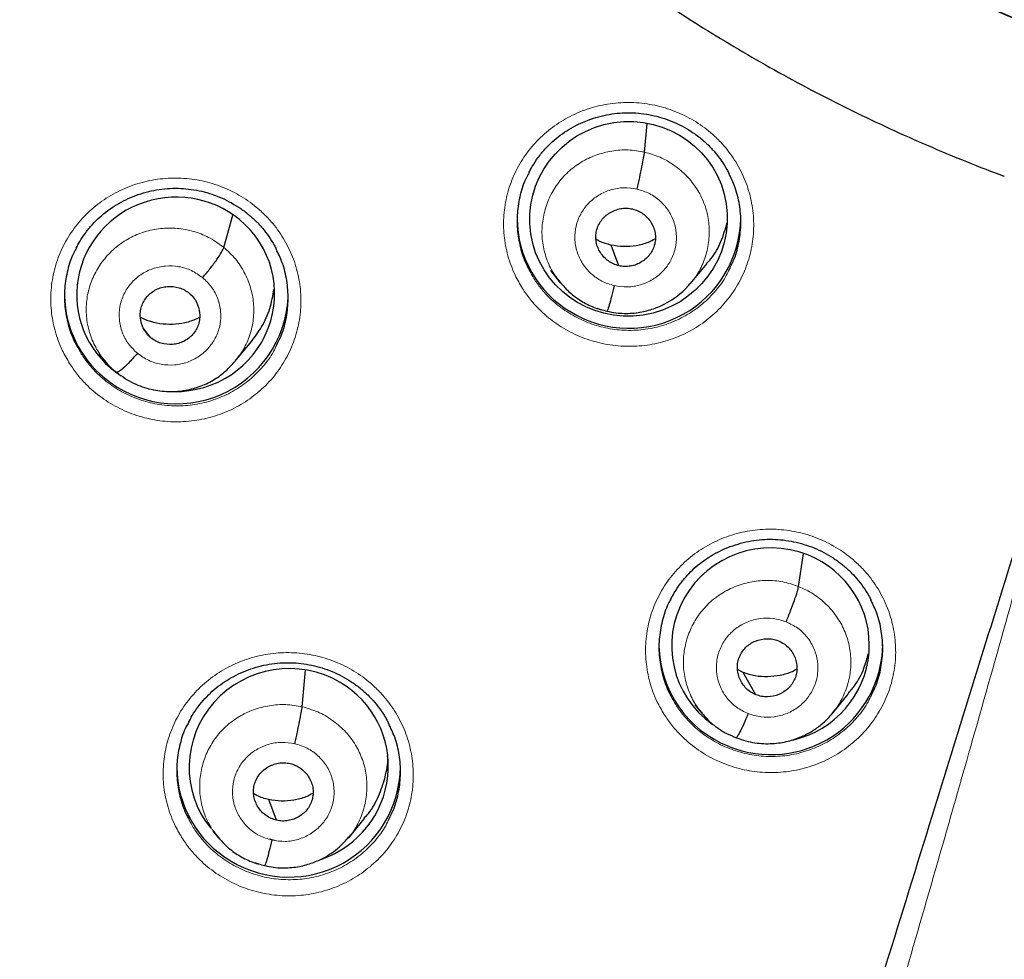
# Model space of a CAD drawing. Header units: millimetres. Extents: x 8 to 2427, y 12 to 2587.
# Tile 105 of 153: x 1071 to 1086, y 1808 to 1822. Entities that reach past the tile are written whole.
import ezdxf

# ---------------------------------------------------------------- set-up
doc = ezdxf.new("R2010")
doc.units = ezdxf.units.MM

msp = doc.modelspace()

# ---------------------------------------------------------------- linework, layer by layer
at = {"color": 7, "linetype": 'Continuous', "lineweight": 30}
for p, q in [((1080.707, 1820.027), (1080.746, 1820.46)), ((1074.316, 1818.579), (1074.452, 1819.069)), ((1081.408, 1818.032), (1081.655, 1818.329)), ((1079.277, 1818.228), (1079.428, 1818.043)), ((1079.421, 1818.053), (1079.438, 1818.036)), ((1079.44, 1818.038), (1079.433, 1818.047)), ((1081.404, 1818.035), (1081.382, 1818.01)), ((1073.205, 1817.209), (1073.095, 1817.347)), ((1074.488, 1816.852), (1074.735, 1817.151)), ((1072.421, 1816.958), (1072.507, 1816.854)), ((1083.048, 1813.43), (1083.124, 1813.928)), ((1075.505, 1811.604), (1075.555, 1812.157)), ((1082.206, 1812.126), (1082.121, 1812.169)), ((1082.401, 1811.786), (1082.206, 1812.126)), ((1083.557, 1811.496), (1083.803, 1811.793)), ((1081.474, 1811.634), (1081.58, 1811.505)), ((1075.116, 1809.879), (1074.999, 1810.194)), ((1076.207, 1809.61), (1076.454, 1809.908)), ((1074.15, 1809.715), (1074.226, 1809.622)), ((1074.219, 1809.631), (1074.235, 1809.614)), ((1074.238, 1809.617), (1074.231, 1809.625)), ((1075.086, 1809.574), (1075.01, 1809.591)), ((1076.203, 1809.613), (1076.18, 1809.588))]:
    msp.add_line(p, q, dxfattribs=at)
at = {"color": 252, "linetype": 'Continuous', "lineweight": 0}
for p, q in [((1079.462, 1818.01), (1079.44, 1818.038)), ((1080.134, 1817.609), (1079.986, 1817.658)), ((1074.26, 1809.588), (1074.238, 1809.617)), ((1074.932, 1809.187), (1074.784, 1809.236))]:
    msp.add_line(p, q, dxfattribs=at)
at = {"color": 7, "linetype": 'Continuous', "lineweight": 30, "flags": 128}
msp.add_lwpolyline([(1080.318, 1818.302), (1080.253, 1818.478), (1080.201, 1818.616)], dxfattribs=at)
at = {"color": 7, "linetype": 'Continuous', "lineweight": 30}
for centre, radius, start, end in [((1095.246, 1843.375), 23.103, 180.848, 359.152), ((1080.434, 1819.031), 1.663, 180.1987, 239.7164), ((1080.472, 1819.051), 1.699, 238.9438, 359.1498), ((1073.55, 1817.882), 1.657, 181.3647, 230.6911), ((1073.591, 1817.908), 1.703, 230.1593, 357.0326), ((1082.596, 1812.558), 1.669, 181.0141, 248.7165), ((1082.631, 1812.572), 1.696, 247.7747, 359.2437), ((1075.263, 1810.696), 1.663, 180.1987, 239.7164), ((1075.301, 1810.715), 1.699, 238.9438, 359.1498)]:
    msp.add_arc(centre, radius, start, end, dxfattribs=at)
at = {"color": 252, "linetype": 'Continuous', "lineweight": 0}
msp.add_arc((1095.246, 1843.412), 23.128, 185.0273, 354.9311, dxfattribs=at)
at = {"color": 7, "linetype": 'Continuous', "lineweight": 30}
msp.add_ellipse((1080.464, 1819.015), major_axis=(1.486, 0.226), ratio=0.983473, dxfattribs=at)
for centre, major_axis, ratio, start_param, end_param in [((1073.584, 1817.868), (1.487, 0.228), 0.981752, 0.720525, 3.977575), ((1073.584, 1817.868), (1.487, 0.228), 0.981752, 4.540779, 7.00371), ((1082.622, 1812.537), (1.489, 0.196), 0.985086, 1.055824, 3.954912), ((1082.622, 1812.537), (1.489, 0.196), 0.985086, 4.811978, 7.339009), ((1075.301, 1810.692), (1.481, 0.318), 0.983725, 0.81816, 3.604083), ((1075.301, 1810.692), (1.481, 0.318), 0.983725, 4.842743, 7.101345)]:
    msp.add_ellipse(centre, major_axis=major_axis, ratio=ratio, start_param=start_param, end_param=end_param, dxfattribs=at)
for points, knots in [([(1070.14, 1838.89), (1070.16, 1838.77), (1070.215, 1838.445), (1070.322, 1837.918), (1070.458, 1837.311), (1070.611, 1836.707), (1070.779, 1836.107), (1070.962, 1835.511), (1071.16, 1834.92), (1071.372, 1834.334), (1071.6, 1833.754), (1071.842, 1833.179), (1072.099, 1832.61), (1072.37, 1832.048), (1072.655, 1831.492), (1072.954, 1830.944), (1073.267, 1830.403), (1073.593, 1829.87), (1073.933, 1829.345), (1074.286, 1828.828), (1074.652, 1828.32), (1075.031, 1827.822), (1075.422, 1827.333), (1075.826, 1826.853), (1076.242, 1826.384), (1076.669, 1825.924), (1077.108, 1825.476), (1077.558, 1825.038), (1078.019, 1824.611), (1078.49, 1824.196), (1078.972, 1823.792), (1079.465, 1823.401), (1079.966, 1823.021), (1080.478, 1822.654), (1080.998, 1822.299), (1081.528, 1821.958), (1082.065, 1821.629), (1082.611, 1821.313), (1083.165, 1821.011), (1083.726, 1820.723), (1084.295, 1820.448), (1084.87, 1820.187), (1085.452, 1819.942), (1085.887, 1819.767), (1086.13, 1819.678), (1086.174, 1819.662)], [0, 0, 0, 0, 0.014094, 0.037997, 0.061901, 0.085805, 0.109709, 0.133614, 0.157519, 0.181424, 0.20533, 0.229236, 0.253143, 0.277051, 0.300959, 0.324868, 0.348777, 0.372687, 0.396598, 0.420509, 0.444421, 0.468334, 0.492247, 0.516161, 0.540076, 0.563991, 0.587908, 0.611825, 0.635742, 0.659661, 0.68358, 0.7075, 0.73142, 0.755342, 0.779264, 0.803186, 0.82711, 0.851033, 0.874958, 0.898883, 0.922809, 0.946735, 0.970662, 0.994589, 1, 1, 1, 1]), ([(1050.09, 1831.253), (1050.097, 1831.228), (1050.177, 1830.931), (1050.346, 1830.366), (1050.596, 1829.558), (1050.863, 1828.755), (1051.145, 1827.957), (1051.441, 1827.164), (1051.753, 1826.377), (1052.078, 1825.595), (1052.419, 1824.82), (1052.774, 1824.05), (1053.143, 1823.287), (1053.526, 1822.531), (1053.923, 1821.782), (1054.335, 1821.04), (1054.76, 1820.306), (1055.198, 1819.579), (1055.65, 1818.86), (1056.116, 1818.15), (1056.594, 1817.448), (1057.086, 1816.755), (1057.59, 1816.071), (1058.107, 1815.396), (1058.637, 1814.73), (1059.179, 1814.074), (1059.733, 1813.428), (1060.299, 1812.792), (1060.876, 1812.166), (1061.466, 1811.551), (1062.066, 1810.946), (1062.678, 1810.353), (1063.301, 1809.77), (1063.935, 1809.199), (1064.579, 1808.639), (1065.233, 1808.091), (1065.898, 1807.554), (1066.572, 1807.03), (1067.256, 1806.518), (1067.95, 1806.018), (1068.653, 1805.531), (1069.365, 1805.057), (1070.085, 1804.595), (1070.814, 1804.146), (1071.551, 1803.711), (1072.296, 1803.289), (1073.049, 1802.88), (1073.81, 1802.485), (1074.577, 1802.104), (1075.352, 1801.737), (1076.133, 1801.383), (1076.921, 1801.044), (1077.715, 1800.719), (1078.515, 1800.408), (1079.321, 1800.112), (1080.132, 1799.83), (1080.948, 1799.564), (1081.527, 1799.383), (1081.834, 1799.294), (1081.866, 1799.285)], [0, 0, 0, 0, 0.001659, 0.01977, 0.037881, 0.055992, 0.074103, 0.092215, 0.110326, 0.128437, 0.146549, 0.16466, 0.182772, 0.200884, 0.218995, 0.237107, 0.255219, 0.273331, 0.291443, 0.309555, 0.327668, 0.34578, 0.363893, 0.382005, 0.400118, 0.418231, 0.436343, 0.454456, 0.472569, 0.490683, 0.508796, 0.526909, 0.545023, 0.563136, 0.58125, 0.599363, 0.617477, 0.635591, 0.653705, 0.671819, 0.689933, 0.708048, 0.726162, 0.744276, 0.762391, 0.780505, 0.79862, 0.816735, 0.83485, 0.852965, 0.87108, 0.889195, 0.90731, 0.925425, 0.94354, 0.961656, 0.979771, 0.997886, 1, 1, 1, 1]), ([(1078.952, 1819.716), (1078.968, 1819.748), (1079.009, 1819.828), (1079.09, 1819.948), (1079.191, 1820.072), (1079.303, 1820.185), (1079.426, 1820.286), (1079.559, 1820.375), (1079.701, 1820.453), (1079.851, 1820.517), (1080.008, 1820.568), (1080.169, 1820.604), (1080.332, 1820.624), (1080.494, 1820.629), (1080.656, 1820.618), (1080.815, 1820.593), (1080.973, 1820.552), (1081.127, 1820.497), (1081.275, 1820.428), (1081.416, 1820.346), (1081.548, 1820.25), (1081.67, 1820.144), (1081.779, 1820.027), (1081.876, 1819.901), (1081.946, 1819.793), (1081.98, 1819.724), (1081.99, 1819.703)], [0, 0, 0, 0, 0.029697, 0.073725, 0.117273, 0.160162, 0.202631, 0.245517, 0.288904, 0.332634, 0.376519, 0.420313, 0.463827, 0.506945, 0.549538, 0.5922, 0.635258, 0.678628, 0.722193, 0.765796, 0.809268, 0.852501, 0.895382, 0.938097, 0.98124, 1, 1, 1, 1]), ([(1080.594, 1819.466), (1080.601, 1819.496), (1080.615, 1819.554), (1080.641, 1819.671), (1080.67, 1819.811), (1080.692, 1819.926), (1080.703, 1819.995), (1080.706, 1820.016), (1080.707, 1820.027)], [0, 0, 0, 0, 0.1265354, 0.2517988, 0.5007589, 0.7493068, 0.8740867, 1, 1, 1, 1]), ([(1078.954, 1819.719), (1078.94, 1819.694), (1078.878, 1819.588), (1078.814, 1819.38), (1078.767, 1819.105), (1078.77, 1818.824), (1078.824, 1818.55), (1078.891, 1818.353), (1078.947, 1818.254), (1078.956, 1818.237)], [0, 0, 0, 0, 0.056334, 0.23772, 0.418931, 0.600141, 0.78118, 0.962217, 1, 1, 1, 1]), ([(1081.997, 1818.252), (1082.023, 1818.302), (1082.091, 1818.436), (1082.15, 1818.674), (1082.18, 1818.952), (1082.156, 1819.231), (1082.095, 1819.487), (1082.021, 1819.639), (1081.988, 1819.707)], [0, 0, 0, 0, 0.112772, 0.297553, 0.482333, 0.666975, 0.851615, 1, 1, 1, 1]), ([(1072.073, 1818.571), (1072.09, 1818.605), (1072.132, 1818.686), (1072.214, 1818.805), (1072.315, 1818.93), (1072.427, 1819.042), (1072.55, 1819.142), (1072.683, 1819.231), (1072.825, 1819.308), (1072.976, 1819.372), (1073.133, 1819.422), (1073.293, 1819.457), (1073.456, 1819.477), (1073.619, 1819.481), (1073.78, 1819.47), (1073.94, 1819.444), (1074.097, 1819.403), (1074.251, 1819.347), (1074.399, 1819.277), (1074.54, 1819.194), (1074.672, 1819.099), (1074.794, 1818.992), (1074.903, 1818.875), (1074.999, 1818.748), (1075.069, 1818.641), (1075.102, 1818.574), (1075.111, 1818.554)], [0, 0, 0, 0, 0.0305078, 0.0745641, 0.118146, 0.1610711, 0.203575, 0.2464972, 0.2899165, 0.3336766, 0.3775895, 0.4214093, 0.4649485, 0.5080921, 0.550707, 0.5933788, 0.6364416, 0.679813, 0.7233739, 0.7669686, 0.8104276, 0.8536464, 0.89651, 0.9392011, 0.9823185, 1, 1, 1, 1]), ([(1080.318, 1818.302), (1080.29, 1818.31), (1080.233, 1818.326), (1080.131, 1818.388), (1080.048, 1818.475), (1079.995, 1818.578), (1079.97, 1818.662), (1079.965, 1818.749), (1079.976, 1818.835), (1080.005, 1818.917), (1080.049, 1818.993), (1080.108, 1819.057), (1080.203, 1819.127), (1080.316, 1819.169), (1080.435, 1819.18), (1080.493, 1819.17), (1080.523, 1819.165)], [0, 0, 0, 0, 0.062683, 0.125228, 0.25021, 0.312845, 0.375204, 0.43753, 0.499992, 0.562456, 0.624788, 0.687152, 0.749789, 0.87477, 0.937315, 1, 1, 1, 1]), ([(1080.523, 1819.165), (1080.551, 1819.157), (1080.608, 1819.14), (1080.71, 1819.079), (1080.793, 1818.992), (1080.846, 1818.888), (1080.871, 1818.804), (1080.876, 1818.718), (1080.865, 1818.632), (1080.836, 1818.549), (1080.792, 1818.474), (1080.733, 1818.409), (1080.638, 1818.34), (1080.525, 1818.297), (1080.406, 1818.286), (1080.348, 1818.297), (1080.318, 1818.302)], [0, 0, 0, 0, 0.062683, 0.125228, 0.25021, 0.312845, 0.375204, 0.43753, 0.499991, 0.562455, 0.624787, 0.687151, 0.749788, 0.87477, 0.937315, 1, 1, 1, 1]), ([(1081.65, 1818.334), (1081.672, 1818.358), (1081.764, 1818.456), (1081.877, 1818.666), (1081.936, 1818.858), (1081.965, 1818.954)], [0, 0, 0, 0, 0.137401, 0.571479, 1, 1, 1, 1]), ([(1080.201, 1818.616), (1080.139, 1818.632), (1080.057, 1818.652), (1079.987, 1818.696), (1079.97, 1818.706)], [0, 0, 0, 0, 0.76707, 1, 1, 1, 1]), ([(1080.872, 1818.71), (1080.837, 1818.691), (1080.745, 1818.643), (1080.581, 1818.602), (1080.39, 1818.584), (1080.264, 1818.606), (1080.201, 1818.616)], [0, 0, 0, 0, 0.174803, 0.450188, 0.724785, 1, 1, 1, 1]), ([(1072.076, 1818.575), (1072.062, 1818.55), (1072.001, 1818.445), (1071.937, 1818.239), (1071.889, 1817.964), (1071.892, 1817.684), (1071.945, 1817.409), (1072.012, 1817.211), (1072.068, 1817.112), (1072.078, 1817.093)], [0, 0, 0, 0, 0.054588, 0.235939, 0.417036, 0.598132, 0.779029, 0.959925, 1, 1, 1, 1]), ([(1073.993, 1818.122), (1074.032, 1818.168), (1074.11, 1818.261), (1074.212, 1818.398), (1074.289, 1818.515), (1074.307, 1818.558), (1074.316, 1818.579)], [0, 0, 0, 0, 0.25166, 0.500893, 0.749308, 1, 1, 1, 1]), ([(1075.118, 1817.101), (1075.144, 1817.151), (1075.212, 1817.284), (1075.272, 1817.52), (1075.301, 1817.798), (1075.278, 1818.077), (1075.218, 1818.334), (1075.143, 1818.488), (1075.109, 1818.557)], [0, 0, 0, 0, 0.111561, 0.295971, 0.480379, 0.664611, 0.848842, 1, 1, 1, 1]), ([(1084.465, 1795.978), (1084.605, 1796.575), (1084.885, 1797.768), (1085.304, 1799.569), (1085.722, 1801.377), (1086.138, 1803.19), (1086.553, 1805.006), (1086.966, 1806.823), (1087.364, 1808.588), (1087.747, 1810.3), (1088.117, 1811.959), (1088.484, 1813.615), (1088.848, 1815.267), (1089.209, 1816.912), (1089.445, 1818.001), (1089.564, 1818.545)], [0, 0, 0, 0, 0.080062, 0.160166, 0.240259, 0.32034, 0.40043, 0.480459, 0.560377, 0.633581, 0.706792, 0.780071, 0.853439, 0.926789, 1, 1, 1, 1]), ([(1073.205, 1817.209), (1073.183, 1817.229), (1073.14, 1817.268), (1073.078, 1817.368), (1073.044, 1817.482), (1073.045, 1817.598), (1073.062, 1817.683), (1073.097, 1817.763), (1073.148, 1817.835), (1073.211, 1817.895), (1073.286, 1817.943), (1073.369, 1817.974), (1073.486, 1817.994), (1073.607, 1817.981), (1073.718, 1817.938), (1073.765, 1817.903), (1073.789, 1817.885)], [0, 0, 0, 0, 0.062684, 0.125227, 0.250207, 0.312844, 0.375208, 0.437538, 0.500001, 0.562464, 0.624794, 0.687157, 0.749794, 0.874773, 0.937316, 1, 1, 1, 1]), ([(1079.438, 1818.036), (1079.48, 1817.988), (1079.571, 1817.886), (1079.74, 1817.765), (1079.932, 1817.665), (1080.07, 1817.63), (1080.14, 1817.613)], [0, 0, 0, 0, 0.229969, 0.487528, 0.743971, 1, 1, 1, 1]), ([(1080.139, 1817.612), (1080.184, 1817.603), (1080.27, 1817.585), (1080.437, 1817.574), (1080.631, 1817.588), (1080.839, 1817.642), (1081.012, 1817.716), (1081.153, 1817.801), (1081.263, 1817.887), (1081.347, 1817.967), (1081.391, 1818.02), (1081.411, 1818.043)], [0, 0, 0, 0, 0.095719, 0.186684, 0.355003, 0.505871, 0.639273, 0.755219, 0.853854, 0.935382, 1, 1, 1, 1]), ([(1080.247, 1818), (1080.233, 1817.943), (1080.206, 1817.829), (1080.171, 1817.701), (1080.148, 1817.626), (1080.143, 1817.621), (1080.141, 1817.62)], [0, 0, 0, 0, 0.289428, 0.582095, 0.874806, 1, 1, 1, 1]), ([(1073.789, 1817.885), (1073.811, 1817.865), (1073.854, 1817.825), (1073.917, 1817.726), (1073.95, 1817.612), (1073.949, 1817.496), (1073.932, 1817.41), (1073.897, 1817.331), (1073.846, 1817.259), (1073.783, 1817.199), (1073.708, 1817.151), (1073.625, 1817.12), (1073.508, 1817.1), (1073.388, 1817.113), (1073.277, 1817.156), (1073.229, 1817.191), (1073.205, 1817.209)], [0, 0, 0, 0, 0.062684, 0.125227, 0.250206, 0.312843, 0.375206, 0.437536, 0.5, 0.562463, 0.624793, 0.687156, 0.749793, 0.874773, 0.937316, 1, 1, 1, 1]), ([(1074.733, 1817.153), (1074.788, 1817.225), (1074.905, 1817.378), (1075.025, 1817.648), (1075.06, 1817.847), (1075.078, 1817.946)], [0, 0, 0, 0, 0.308344, 0.655874, 1, 1, 1, 1]), ([(1073.947, 1817.513), (1073.889, 1817.488), (1073.773, 1817.439), (1073.583, 1817.409), (1073.392, 1817.411), (1073.209, 1817.444), (1073.099, 1817.494), (1073.047, 1817.517)], [0, 0, 0, 0, 0.202949, 0.407692, 0.612976, 0.818001, 1, 1, 1, 1]), ([(1087.353, 1817.299), (1086.974, 1816.073), (1086.216, 1813.622), (1084.986, 1809.653), (1083.67, 1805.41), (1082.733, 1802.396), (1082.267, 1800.899)], [0, 0, 0, 0, 0.223519, 0.447046, 0.72523, 1, 1, 1, 1]), ([(1073.001, 1816.972), (1072.962, 1816.928), (1072.883, 1816.839), (1072.783, 1816.743), (1072.717, 1816.688), (1072.702, 1816.688), (1072.697, 1816.688)], [0, 0, 0, 0, 0.286365, 0.575782, 0.865244, 1, 1, 1, 1]), ([(1072.5, 1816.862), (1072.529, 1816.828), (1072.587, 1816.761), (1072.657, 1816.708), (1072.692, 1816.681)], [0, 0, 0, 0, 0.5004244, 1, 1, 1, 1]), ([(1072.692, 1816.681), (1072.732, 1816.65), (1072.811, 1816.589), (1072.941, 1816.517), (1073.074, 1816.462), (1073.252, 1816.411), (1073.475, 1816.383), (1073.733, 1816.402), (1073.969, 1816.468), (1074.175, 1816.57), (1074.349, 1816.698), (1074.441, 1816.802), (1074.486, 1816.852)], [0, 0, 0, 0, 0.076064, 0.150047, 0.222181, 0.29256, 0.4279, 0.556203, 0.677582, 0.791996, 0.899378, 1, 1, 1, 1]), ([(1081.107, 1813.236), (1081.124, 1813.269), (1081.166, 1813.351), (1081.248, 1813.471), (1081.349, 1813.595), (1081.461, 1813.708), (1081.584, 1813.808), (1081.717, 1813.897), (1081.859, 1813.975), (1082.01, 1814.039), (1082.167, 1814.089), (1082.327, 1814.125), (1082.49, 1814.145), (1082.653, 1814.15), (1082.814, 1814.139), (1082.974, 1814.113), (1083.131, 1814.073), (1083.285, 1814.018), (1083.433, 1813.949), (1083.574, 1813.866), (1083.706, 1813.771), (1083.827, 1813.665), (1083.937, 1813.549), (1084.033, 1813.423), (1084.103, 1813.315), (1084.137, 1813.246), (1084.147, 1813.226)], [0, 0, 0, 0, 0.030931, 0.074928, 0.118441, 0.161292, 0.203717, 0.246552, 0.289885, 0.333559, 0.377384, 0.421112, 0.464555, 0.507598, 0.550116, 0.592703, 0.63569, 0.678994, 0.722496, 0.766041, 0.809457, 0.852636, 0.895465, 0.938137, 0.981241, 1, 1, 1, 1]), ([(1082.86, 1812.893), (1082.883, 1812.949), (1082.928, 1813.061), (1082.988, 1813.224), (1083.033, 1813.359), (1083.043, 1813.406), (1083.048, 1813.43)], [0, 0, 0, 0, 0.251684, 0.500905, 0.7493, 1, 1, 1, 1]), ([(1081.109, 1813.239), (1081.095, 1813.215), (1081.035, 1813.11), (1080.971, 1812.905), (1080.923, 1812.63), (1080.926, 1812.35), (1080.979, 1812.076), (1081.046, 1811.879), (1081.102, 1811.781), (1081.112, 1811.763)], [0, 0, 0, 0, 0.0536163, 0.2354718, 0.4171232, 0.5987737, 0.7801707, 0.9615664, 1, 1, 1, 1]), ([(1084.154, 1811.781), (1084.179, 1811.83), (1084.247, 1811.962), (1084.306, 1812.198), (1084.336, 1812.475), (1084.312, 1812.754), (1084.252, 1813.009), (1084.178, 1813.161), (1084.145, 1813.229)], [0, 0, 0, 0, 0.109944, 0.295265, 0.480585, 0.665718, 0.850849, 1, 1, 1, 1]), ([(1082.401, 1811.786), (1082.374, 1811.799), (1082.32, 1811.824), (1082.229, 1811.899), (1082.162, 1811.998), (1082.125, 1812.108), (1082.115, 1812.194), (1082.123, 1812.281), (1082.148, 1812.364), (1082.189, 1812.441), (1082.245, 1812.509), (1082.314, 1812.563), (1082.419, 1812.618), (1082.538, 1812.642), (1082.657, 1812.635), (1082.713, 1812.616), (1082.741, 1812.607)], [0, 0, 0, 0, 0.062684, 0.125227, 0.250207, 0.312844, 0.375207, 0.437538, 0.500001, 0.562465, 0.624794, 0.687158, 0.749794, 0.874774, 0.937316, 1, 1, 1, 1]), ([(1082.741, 1812.607), (1082.768, 1812.594), (1082.822, 1812.569), (1082.913, 1812.494), (1082.98, 1812.395), (1083.017, 1812.285), (1083.027, 1812.198), (1083.019, 1812.112), (1082.994, 1812.029), (1082.953, 1811.952), (1082.897, 1811.884), (1082.828, 1811.83), (1082.723, 1811.775), (1082.605, 1811.751), (1082.485, 1811.758), (1082.429, 1811.777), (1082.401, 1811.786)], [0, 0, 0, 0, 0.062684, 0.125226, 0.250206, 0.312843, 0.375206, 0.437537, 0.5, 0.562463, 0.624793, 0.687156, 0.749793, 0.874773, 0.937316, 1, 1, 1, 1]), ([(1073.779, 1811.365), (1073.797, 1811.4), (1073.84, 1811.483), (1073.924, 1811.605), (1074.025, 1811.728), (1074.138, 1811.84), (1074.261, 1811.94), (1074.394, 1812.028), (1074.537, 1812.104), (1074.688, 1812.168), (1074.845, 1812.217), (1075.005, 1812.252), (1075.168, 1812.271), (1075.331, 1812.275), (1075.492, 1812.264), (1075.652, 1812.237), (1075.809, 1812.196), (1075.962, 1812.14), (1076.11, 1812.07), (1076.251, 1811.987), (1076.383, 1811.891), (1076.504, 1811.785), (1076.613, 1811.668), (1076.708, 1811.541), (1076.777, 1811.435), (1076.809, 1811.369), (1076.818, 1811.351)], [0, 0, 0, 0, 0.032556, 0.076598, 0.120162, 0.163066, 0.205542, 0.248428, 0.291807, 0.335523, 0.379386, 0.423148, 0.466623, 0.509697, 0.552239, 0.594838, 0.637832, 0.681139, 0.72464, 0.768178, 0.811582, 0.854746, 0.897559, 0.940206, 0.983288, 1, 1, 1, 1]), ([(1083.797, 1811.798), (1083.832, 1811.839), (1083.934, 1811.957), (1084.043, 1812.167), (1084.09, 1812.34), (1084.11, 1812.415)], [0, 0, 0, 0, 0.229237, 0.665117, 1, 1, 1, 1]), ([(1083.022, 1812.173), (1082.998, 1812.16), (1082.92, 1812.117), (1082.769, 1812.076), (1082.58, 1812.053), (1082.387, 1812.065), (1082.266, 1812.105), (1082.206, 1812.126)], [0, 0, 0, 0, 0.0953888, 0.3219524, 0.5482311, 0.7738605, 1, 1, 1, 1]), ([(1075.392, 1811.043), (1075.399, 1811.072), (1075.413, 1811.13), (1075.439, 1811.247), (1075.468, 1811.387), (1075.49, 1811.502), (1075.501, 1811.571), (1075.504, 1811.593), (1075.505, 1811.604)], [0, 0, 0, 0, 0.1266701, 0.2519821, 0.5008579, 0.7492606, 0.8740242, 1, 1, 1, 1]), ([(1073.781, 1811.368), (1073.768, 1811.346), (1073.708, 1811.244), (1073.645, 1811.04), (1073.596, 1810.766), (1073.598, 1810.486), (1073.651, 1810.212), (1073.717, 1810.014), (1073.774, 1809.913), (1073.784, 1809.894)], [0, 0, 0, 0, 0.050102, 0.231987, 0.413555, 0.595121, 0.776372, 0.957621, 1, 1, 1, 1]), ([(1081.574, 1811.513), (1081.61, 1811.471), (1081.683, 1811.388), (1081.811, 1811.284), (1081.95, 1811.195), (1082.052, 1811.154), (1082.103, 1811.134)], [0, 0, 0, 0, 0.251039, 0.501267, 0.750728, 1, 1, 1, 1]), ([(1082.103, 1811.134), (1082.15, 1811.116), (1082.242, 1811.082), (1082.425, 1811.046), (1082.644, 1811.036), (1082.883, 1811.073), (1083.087, 1811.142), (1083.255, 1811.229), (1083.387, 1811.324), (1083.489, 1811.416), (1083.542, 1811.478), (1083.566, 1811.506)], [0, 0, 0, 0, 0.093311, 0.182201, 0.347421, 0.496585, 0.629565, 0.746358, 0.847029, 0.931545, 1, 1, 1, 1]), ([(1082.282, 1811.5), (1082.259, 1811.446), (1082.213, 1811.338), (1082.155, 1811.217), (1082.117, 1811.146), (1082.108, 1811.142), (1082.106, 1811.141)], [0, 0, 0, 0, 0.2892749, 0.5816753, 0.8741276, 1, 1, 1, 1]), ([(1076.826, 1809.903), (1076.851, 1809.951), (1076.918, 1810.082), (1076.978, 1810.315), (1077.008, 1810.592), (1076.986, 1810.871), (1076.926, 1811.129), (1076.851, 1811.284), (1076.817, 1811.354)], [0, 0, 0, 0, 0.107176, 0.291973, 0.476768, 0.66131, 0.845851, 1, 1, 1, 1]), ([(1076.448, 1809.912), (1076.47, 1809.935), (1076.562, 1810.034), (1076.674, 1810.245), (1076.771, 1810.532), (1076.812, 1810.744), (1076.804, 1810.855), (1076.804, 1810.865)], [0, 0, 0, 0, 0.092112, 0.385073, 0.678417, 0.971755, 1, 1, 1, 1]), ([(1075.116, 1809.879), (1075.088, 1809.887), (1075.031, 1809.904), (1074.929, 1809.965), (1074.846, 1810.052), (1074.793, 1810.156), (1074.769, 1810.24), (1074.763, 1810.326), (1074.774, 1810.412), (1074.803, 1810.495), (1074.847, 1810.57), (1074.906, 1810.634), (1075.001, 1810.704), (1075.114, 1810.746), (1075.233, 1810.757), (1075.292, 1810.747), (1075.321, 1810.742)], [0, 0, 0, 0, 0.062683, 0.125227, 0.250208, 0.312843, 0.375203, 0.437529, 0.499991, 0.562456, 0.624789, 0.687154, 0.749791, 0.874771, 0.937315, 1, 1, 1, 1]), ([(1075.321, 1810.742), (1075.349, 1810.734), (1075.407, 1810.717), (1075.508, 1810.656), (1075.591, 1810.569), (1075.644, 1810.465), (1075.669, 1810.382), (1075.675, 1810.295), (1075.663, 1810.209), (1075.635, 1810.127), (1075.59, 1810.051), (1075.531, 1809.987), (1075.436, 1809.917), (1075.323, 1809.875), (1075.204, 1809.864), (1075.146, 1809.874), (1075.116, 1809.879)], [0, 0, 0, 0, 0.062683, 0.125226, 0.250207, 0.312842, 0.375202, 0.437528, 0.49999, 0.562454, 0.624787, 0.687152, 0.74979, 0.874771, 0.937315, 1, 1, 1, 1]), ([(1074.999, 1810.194), (1074.937, 1810.21), (1074.855, 1810.23), (1074.785, 1810.274), (1074.769, 1810.284)], [0, 0, 0, 0, 0.767, 1, 1, 1, 1]), ([(1075.671, 1810.287), (1075.635, 1810.269), (1075.543, 1810.221), (1075.379, 1810.18), (1075.188, 1810.162), (1075.062, 1810.183), (1074.999, 1810.194)], [0, 0, 0, 0, 0.1748854, 0.4502411, 0.7248099, 1, 1, 1, 1]), ([(1074.235, 1809.614), (1074.278, 1809.566), (1074.369, 1809.465), (1074.538, 1809.343), (1074.73, 1809.243), (1074.868, 1809.208), (1074.938, 1809.191)], [0, 0, 0, 0, 0.229923, 0.487481, 0.743939, 1, 1, 1, 1]), ([(1074.938, 1809.19), (1074.982, 1809.181), (1075.068, 1809.163), (1075.235, 1809.152), (1075.429, 1809.166), (1075.637, 1809.219), (1075.811, 1809.294), (1075.952, 1809.379), (1076.062, 1809.465), (1076.145, 1809.545), (1076.19, 1809.598), (1076.209, 1809.621)], [0, 0, 0, 0, 0.095695, 0.18664, 0.354928, 0.505778, 0.639177, 0.75513, 0.853784, 0.935342, 1, 1, 1, 1]), ([(1075.045, 1809.578), (1075.031, 1809.521), (1075.004, 1809.407), (1074.969, 1809.279), (1074.946, 1809.204), (1074.941, 1809.199), (1074.939, 1809.198)], [0, 0, 0, 0, 0.289267, 0.58202, 0.874851, 1, 1, 1, 1])]:
    msp.add_open_spline(points, degree=3, knots=knots, dxfattribs=at)
at = {"color": 252, "linetype": 'Continuous', "lineweight": 0}
for points, knots in [([(1078.853, 1817.958), (1078.814, 1818.025), (1078.722, 1818.182), (1078.624, 1818.452), (1078.565, 1818.76), (1078.562, 1819.073), (1078.612, 1819.383), (1078.715, 1819.679), (1078.867, 1819.955), (1079.066, 1820.201), (1079.304, 1820.411), (1079.575, 1820.579), (1079.872, 1820.701), (1080.185, 1820.771), (1080.506, 1820.79), (1080.826, 1820.755), (1081.136, 1820.67), (1081.426, 1820.534), (1081.657, 1820.376), (1081.833, 1820.216), (1081.991, 1820.039), (1082.145, 1819.809), (1082.274, 1819.522), (1082.351, 1819.217), (1082.376, 1818.904), (1082.345, 1818.593), (1082.263, 1818.29), (1082.128, 1818.006), (1081.946, 1817.747), (1081.722, 1817.523), (1081.463, 1817.338), (1081.175, 1817.199), (1080.867, 1817.109), (1080.547, 1817.071), (1080.226, 1817.085), (1079.911, 1817.152), (1079.612, 1817.269), (1079.338, 1817.434), (1079.125, 1817.615), (1078.965, 1817.793), (1078.89, 1817.903), (1078.853, 1817.958)], [0, 0, 0, 0, 0.019694, 0.046513, 0.073332, 0.100175, 0.127018, 0.153885, 0.180753, 0.207636, 0.234518, 0.261399, 0.28828, 0.315145, 0.342009, 0.368848, 0.395686, 0.422503, 0.449319, 0.46603, 0.482741, 0.509574, 0.536407, 0.56324, 0.590073, 0.616923, 0.643774, 0.670648, 0.697522, 0.724406, 0.75129, 0.778167, 0.805044, 0.831901, 0.858758, 0.885589, 0.912419, 0.939231, 0.966043, 0.983021, 1, 1, 1, 1]), ([(1079.433, 1818.047), (1079.401, 1818.085), (1079.316, 1818.186), (1079.223, 1818.38), (1079.157, 1818.616), (1079.142, 1818.861), (1079.176, 1819.103), (1079.255, 1819.335), (1079.378, 1819.548), (1079.543, 1819.732), (1079.741, 1819.881), (1079.967, 1819.988), (1080.209, 1820.051), (1080.46, 1820.071), (1080.625, 1820.042), (1080.707, 1820.027)], [0, 0, 0, 0, 0.048123, 0.127463, 0.206735, 0.285964, 0.365298, 0.444634, 0.523866, 0.603139, 0.682478, 0.761828, 0.841205, 0.920548, 1, 1, 1, 1]), ([(1080.707, 1820.027), (1080.787, 1820.004), (1080.948, 1819.959), (1081.165, 1819.832), (1081.354, 1819.671), (1081.507, 1819.476), (1081.619, 1819.256), (1081.684, 1819.02), (1081.698, 1818.775), (1081.666, 1818.533), (1081.585, 1818.303), (1081.496, 1818.133), (1081.422, 1818.054), (1081.404, 1818.035)], [0, 0, 0, 0, 0.097074, 0.194017, 0.291001, 0.38795, 0.484887, 0.581741, 0.678543, 0.775473, 0.872405, 0.969211, 1, 1, 1, 1]), ([(1071.972, 1816.816), (1071.932, 1816.883), (1071.84, 1817.041), (1071.743, 1817.312), (1071.685, 1817.62), (1071.682, 1817.933), (1071.732, 1818.242), (1071.836, 1818.537), (1071.989, 1818.812), (1072.188, 1819.058), (1072.426, 1819.267), (1072.698, 1819.434), (1072.994, 1819.555), (1073.308, 1819.624), (1073.629, 1819.642), (1073.95, 1819.606), (1074.259, 1819.519), (1074.55, 1819.382), (1074.78, 1819.223), (1074.955, 1819.063), (1075.113, 1818.885), (1075.266, 1818.655), (1075.395, 1818.367), (1075.472, 1818.062), (1075.496, 1817.75), (1075.465, 1817.439), (1075.381, 1817.137), (1075.246, 1816.853), (1075.065, 1816.595), (1074.84, 1816.372), (1074.58, 1816.188), (1074.292, 1816.05), (1073.984, 1815.961), (1073.664, 1815.924), (1073.342, 1815.939), (1073.028, 1816.008), (1072.729, 1816.126), (1072.455, 1816.292), (1072.243, 1816.474), (1072.083, 1816.652), (1072.009, 1816.761), (1071.972, 1816.816)], [0, 0, 0, 0, 0.0198379, 0.0466367, 0.0734358, 0.1002614, 0.1270873, 0.1539483, 0.1808095, 0.2076991, 0.2345886, 0.2614874, 0.288386, 0.3152704, 0.3421546, 0.3690076, 0.3958604, 0.4226785, 0.4494966, 0.4662017, 0.4829069, 0.5097216, 0.5365365, 0.56335, 0.5901638, 0.6170003, 0.6438369, 0.6707083, 0.6975797, 0.7244746, 0.7513695, 0.7782662, 0.8051627, 0.8320386, 0.8589144, 0.8857561, 0.9125976, 0.9394067, 0.9662158, 0.9831079, 1, 1, 1, 1]), ([(1080.247, 1818), (1080.182, 1818.02), (1080.053, 1818.06), (1079.888, 1818.179), (1079.758, 1818.332), (1079.674, 1818.514), (1079.64, 1818.71), (1079.66, 1818.908), (1079.731, 1819.093), (1079.85, 1819.255), (1080.007, 1819.381), (1080.192, 1819.462), (1080.394, 1819.497), (1080.527, 1819.477), (1080.594, 1819.466)], [0, 0, 0, 0, 0.083333, 0.166663, 0.249997, 0.333334, 0.416662, 0.499996, 0.583328, 0.666659, 0.749994, 0.833329, 0.916664, 1, 1, 1, 1]), ([(1080.594, 1819.466), (1080.659, 1819.447), (1080.788, 1819.407), (1080.953, 1819.288), (1081.083, 1819.135), (1081.167, 1818.953), (1081.201, 1818.757), (1081.181, 1818.559), (1081.11, 1818.373), (1080.992, 1818.212), (1080.834, 1818.086), (1080.649, 1818.005), (1080.447, 1817.97), (1080.314, 1817.99), (1080.247, 1818)], [0, 0, 0, 0, 0.083336, 0.16667, 0.250004, 0.333338, 0.416671, 0.500003, 0.583332, 0.666667, 0.750002, 0.833337, 0.916667, 1, 1, 1, 1]), ([(1072.501, 1816.861), (1072.454, 1816.927), (1072.358, 1817.06), (1072.268, 1817.288), (1072.22, 1817.529), (1072.224, 1817.774), (1072.276, 1818.013), (1072.376, 1818.237), (1072.518, 1818.438), (1072.697, 1818.609), (1072.906, 1818.743), (1073.139, 1818.834), (1073.385, 1818.878), (1073.636, 1818.874), (1073.882, 1818.822), (1074.115, 1818.728), (1074.249, 1818.629), (1074.316, 1818.579)], [0, 0, 0, 0, 0.065753, 0.132526, 0.199276, 0.266017, 0.332701, 0.39935, 0.466087, 0.532824, 0.599474, 0.666158, 0.732898, 0.799648, 0.86642, 0.933164, 1, 1, 1, 1]), ([(1074.316, 1818.579), (1074.377, 1818.524), (1074.499, 1818.412), (1074.633, 1818.203), (1074.727, 1817.975), (1074.774, 1817.734), (1074.771, 1817.489), (1074.718, 1817.251), (1074.624, 1817.033), (1074.529, 1816.909), (1074.484, 1816.851)], [0, 0, 0, 0, 0.126812, 0.25345, 0.380142, 0.50679, 0.633422, 0.759947, 0.886405, 1, 1, 1, 1]), ([(1073.001, 1816.972), (1072.953, 1817.019), (1072.856, 1817.111), (1072.764, 1817.29), (1072.719, 1817.484), (1072.728, 1817.683), (1072.79, 1817.872), (1072.899, 1818.04), (1073.049, 1818.173), (1073.23, 1818.264), (1073.429, 1818.306), (1073.632, 1818.296), (1073.829, 1818.238), (1073.938, 1818.16), (1073.993, 1818.122)], [0, 0, 0, 0, 0.083333, 0.166663, 0.249997, 0.333332, 0.416664, 0.499997, 0.583327, 0.666661, 0.749995, 0.83333, 0.916664, 1, 1, 1, 1]), ([(1078.956, 1818.237), (1078.979, 1818.193), (1079.029, 1818.097), (1079.129, 1817.961), (1079.271, 1817.801), (1079.462, 1817.639), (1079.707, 1817.492), (1079.974, 1817.387), (1080.162, 1817.347), (1080.351, 1817.323), (1080.543, 1817.314), (1080.829, 1817.348), (1081.105, 1817.429), (1081.362, 1817.553), (1081.595, 1817.718), (1081.793, 1817.919), (1081.929, 1818.1), (1081.982, 1818.218), (1081.997, 1818.252)], [0, 0, 0, 0, 0.039826, 0.0877938, 0.1357615, 0.2114959, 0.2872303, 0.3629643, 0.4386986, 0.4388545, 0.5147322, 0.5906103, 0.6665526, 0.7424952, 0.8184613, 0.8944277, 0.9703665, 1, 1, 1, 1]), ([(1073.993, 1818.122), (1074.042, 1818.075), (1074.138, 1817.983), (1074.23, 1817.803), (1074.275, 1817.61), (1074.266, 1817.411), (1074.205, 1817.222), (1074.095, 1817.054), (1073.945, 1816.921), (1073.764, 1816.83), (1073.565, 1816.787), (1073.362, 1816.798), (1073.166, 1816.856), (1073.056, 1816.934), (1073.001, 1816.972)], [0, 0, 0, 0, 0.083336, 0.16667, 0.250005, 0.333339, 0.416673, 0.500003, 0.583336, 0.666668, 0.750003, 0.833337, 0.916667, 1, 1, 1, 1]), ([(1087.407, 1817.239), (1087.234, 1816.611), (1086.89, 1815.358), (1086.364, 1813.474), (1085.833, 1811.592), (1085.298, 1809.715), (1084.758, 1807.843), (1084.224, 1806.012), (1083.697, 1804.223), (1083.178, 1802.481), (1082.658, 1800.75), (1082.136, 1799.033), (1081.788, 1797.9), (1081.614, 1797.334)], [0, 0, 0, 0, 0.094218, 0.188263, 0.281988, 0.375475, 0.468829, 0.562137, 0.650032, 0.737764, 0.825344, 0.912777, 1, 1, 1, 1]), ([(1072.078, 1817.093), (1072.101, 1817.05), (1072.151, 1816.955), (1072.25, 1816.819), (1072.391, 1816.659), (1072.581, 1816.497), (1072.826, 1816.349), (1073.093, 1816.243), (1073.28, 1816.202), (1073.47, 1816.177), (1073.663, 1816.167), (1073.948, 1816.2), (1074.224, 1816.28), (1074.482, 1816.403), (1074.715, 1816.567), (1074.913, 1816.767), (1075.05, 1816.948), (1075.103, 1817.067), (1075.118, 1817.101)], [0, 0, 0, 0, 0.039281, 0.087015, 0.134749, 0.210487, 0.286224, 0.36196, 0.437696, 0.437968, 0.513924, 0.589881, 0.665904, 0.741928, 0.817951, 0.893975, 0.969932, 1, 1, 1, 1]), ([(1081.006, 1811.487), (1080.968, 1811.552), (1080.877, 1811.708), (1080.78, 1811.977), (1080.722, 1812.284), (1080.719, 1812.597), (1080.769, 1812.906), (1080.873, 1813.202), (1081.026, 1813.477), (1081.225, 1813.722), (1081.463, 1813.932), (1081.735, 1814.099), (1082.032, 1814.221), (1082.345, 1814.29), (1082.667, 1814.309), (1082.986, 1814.274), (1083.296, 1814.188), (1083.586, 1814.052), (1083.816, 1813.894), (1083.991, 1813.735), (1084.149, 1813.558), (1084.303, 1813.329), (1084.432, 1813.042), (1084.508, 1812.738), (1084.533, 1812.426), (1084.502, 1812.114), (1084.418, 1811.812), (1084.283, 1811.529), (1084.101, 1811.271), (1083.876, 1811.047), (1083.617, 1810.863), (1083.328, 1810.724), (1083.02, 1810.634), (1082.701, 1810.597), (1082.379, 1810.611), (1082.065, 1810.679), (1081.766, 1810.796), (1081.492, 1810.96), (1081.28, 1811.142), (1081.119, 1811.321), (1081.044, 1811.431), (1081.006, 1811.487)], [0, 0, 0, 0, 0.019416, 0.046239, 0.073063, 0.099922, 0.12678, 0.153668, 0.180557, 0.207455, 0.234354, 0.26124, 0.288126, 0.314982, 0.341837, 0.368657, 0.395477, 0.422274, 0.44907, 0.465751, 0.482433, 0.509278, 0.536123, 0.562967, 0.589811, 0.61668, 0.643549, 0.670443, 0.697337, 0.724234, 0.751132, 0.778009, 0.804887, 0.831731, 0.858575, 0.885386, 0.912197, 0.93899, 0.965783, 0.982892, 1, 1, 1, 1]), ([(1081.586, 1811.507), (1081.563, 1811.533), (1081.485, 1811.62), (1081.393, 1811.798), (1081.316, 1812.03), (1081.29, 1812.274), (1081.315, 1812.517), (1081.386, 1812.751), (1081.502, 1812.968), (1081.658, 1813.159), (1081.85, 1813.315), (1082.07, 1813.432), (1082.31, 1813.504), (1082.559, 1813.529), (1082.811, 1813.51), (1082.969, 1813.457), (1083.048, 1813.43)], [0, 0, 0, 0, 0.031439, 0.105967, 0.180485, 0.25494, 0.329356, 0.40387, 0.478384, 0.5528, 0.627255, 0.701773, 0.7763, 0.850854, 0.925376, 1, 1, 1, 1]), ([(1083.048, 1813.43), (1083.124, 1813.396), (1083.275, 1813.326), (1083.469, 1813.168), (1083.63, 1812.981), (1083.751, 1812.766), (1083.826, 1812.532), (1083.852, 1812.289), (1083.828, 1812.045), (1083.754, 1811.813), (1083.663, 1811.628), (1083.582, 1811.534), (1083.555, 1811.503)], [0, 0, 0, 0, 0.105332, 0.210519, 0.315751, 0.420947, 0.526129, 0.631222, 0.73626, 0.841436, 0.946612, 1, 1, 1, 1]), ([(1082.282, 1811.5), (1082.221, 1811.529), (1082.1, 1811.588), (1081.956, 1811.73), (1081.852, 1811.901), (1081.798, 1812.093), (1081.796, 1812.291), (1081.847, 1812.483), (1081.947, 1812.656), (1082.09, 1812.797), (1082.266, 1812.898), (1082.462, 1812.95), (1082.667, 1812.954), (1082.796, 1812.913), (1082.86, 1812.893)], [0, 0, 0, 0, 0.083333, 0.166663, 0.249997, 0.333332, 0.416664, 0.499997, 0.583327, 0.666661, 0.749995, 0.83333, 0.916664, 1, 1, 1, 1]), ([(1082.86, 1812.893), (1082.921, 1812.864), (1083.042, 1812.805), (1083.186, 1812.663), (1083.29, 1812.492), (1083.344, 1812.3), (1083.346, 1812.102), (1083.295, 1811.91), (1083.195, 1811.737), (1083.052, 1811.596), (1082.876, 1811.495), (1082.68, 1811.443), (1082.475, 1811.439), (1082.346, 1811.48), (1082.282, 1811.5)], [0, 0, 0, 0, 0.0833354, 0.1666686, 0.2500022, 0.3333357, 0.416669, 0.4999976, 0.5833296, 0.6666613, 0.7499946, 0.8333293, 0.9166645, 1, 1, 1, 1]), ([(1073.674, 1809.621), (1073.636, 1809.687), (1073.545, 1809.844), (1073.449, 1810.113), (1073.391, 1810.42), (1073.39, 1810.733), (1073.441, 1811.041), (1073.546, 1811.336), (1073.699, 1811.61), (1073.899, 1811.855), (1074.138, 1812.063), (1074.411, 1812.229), (1074.708, 1812.349), (1075.022, 1812.417), (1075.344, 1812.434), (1075.663, 1812.397), (1075.973, 1812.309), (1076.262, 1812.172), (1076.492, 1812.013), (1076.667, 1811.852), (1076.823, 1811.675), (1076.976, 1811.445), (1077.104, 1811.158), (1077.18, 1810.853), (1077.203, 1810.542), (1077.171, 1810.231), (1077.087, 1809.93), (1076.95, 1809.647), (1076.768, 1809.39), (1076.542, 1809.168), (1076.282, 1808.985), (1075.993, 1808.848), (1075.684, 1808.759), (1075.364, 1808.724), (1075.043, 1808.74), (1074.729, 1808.809), (1074.43, 1808.928), (1074.157, 1809.094), (1073.945, 1809.276), (1073.786, 1809.455), (1073.711, 1809.566), (1073.674, 1809.621)], [0, 0, 0, 0, 0.019559, 0.046357, 0.073156, 0.099997, 0.126838, 0.153725, 0.180611, 0.207525, 0.234438, 0.261349, 0.288259, 0.315138, 0.342017, 0.36885, 0.395683, 0.422475, 0.449267, 0.465931, 0.482596, 0.50942, 0.536245, 0.563067, 0.58989, 0.616746, 0.643602, 0.6705, 0.697398, 0.724314, 0.751229, 0.778133, 0.805036, 0.831902, 0.858767, 0.885585, 0.912404, 0.939187, 0.96597, 0.982985, 1, 1, 1, 1]), ([(1081.112, 1811.763), (1081.134, 1811.721), (1081.184, 1811.626), (1081.283, 1811.49), (1081.425, 1811.329), (1081.616, 1811.168), (1081.86, 1811.02), (1082.127, 1810.916), (1082.408, 1810.855), (1082.695, 1810.842), (1082.886, 1810.864), (1083.073, 1810.902), (1083.258, 1810.956), (1083.516, 1811.079), (1083.748, 1811.244), (1083.947, 1811.444), (1084.084, 1811.626), (1084.138, 1811.746), (1084.154, 1811.781)], [0, 0, 0, 0, 0.038766, 0.087059, 0.135353, 0.21097, 0.286587, 0.362205, 0.437824, 0.513422, 0.589021, 0.589507, 0.665383, 0.74126, 0.817199, 0.893138, 0.969073, 1, 1, 1, 1]), ([(1074.231, 1809.625), (1074.199, 1809.663), (1074.114, 1809.764), (1074.021, 1809.958), (1073.955, 1810.194), (1073.941, 1810.438), (1073.974, 1810.681), (1074.053, 1810.912), (1074.176, 1811.125), (1074.341, 1811.309), (1074.539, 1811.457), (1074.765, 1811.565), (1075.007, 1811.627), (1075.258, 1811.647), (1075.423, 1811.618), (1075.505, 1811.604)], [0, 0, 0, 0, 0.047983, 0.127334, 0.206617, 0.285858, 0.365204, 0.444552, 0.523796, 0.603081, 0.682432, 0.761793, 0.841182, 0.920536, 1, 1, 1, 1]), ([(1075.505, 1811.604), (1075.585, 1811.581), (1075.746, 1811.535), (1075.963, 1811.408), (1076.152, 1811.247), (1076.306, 1811.053), (1076.417, 1810.833), (1076.482, 1810.596), (1076.497, 1810.352), (1076.464, 1810.11), (1076.383, 1809.88), (1076.294, 1809.711), (1076.22, 1809.632), (1076.203, 1809.613)], [0, 0, 0, 0, 0.097094, 0.194055, 0.291059, 0.388027, 0.484983, 0.581856, 0.678677, 0.775627, 0.872578, 0.969403, 1, 1, 1, 1]), ([(1075.045, 1809.578), (1074.98, 1809.598), (1074.851, 1809.638), (1074.686, 1809.757), (1074.556, 1809.91), (1074.472, 1810.091), (1074.438, 1810.287), (1074.458, 1810.485), (1074.529, 1810.671), (1074.648, 1810.832), (1074.805, 1810.958), (1074.99, 1811.039), (1075.192, 1811.074), (1075.325, 1811.053), (1075.392, 1811.043)], [0, 0, 0, 0, 0.083335, 0.16667, 0.250005, 0.333341, 0.416668, 0.500001, 0.583332, 0.666663, 0.749997, 0.833331, 0.916665, 1, 1, 1, 1]), ([(1075.392, 1811.043), (1075.457, 1811.023), (1075.586, 1810.983), (1075.751, 1810.864), (1075.881, 1810.711), (1075.965, 1810.53), (1075.999, 1810.334), (1075.979, 1810.136), (1075.908, 1809.951), (1075.79, 1809.789), (1075.632, 1809.663), (1075.447, 1809.582), (1075.245, 1809.548), (1075.112, 1809.568), (1075.045, 1809.578)], [0, 0, 0, 0, 0.083336, 0.16667, 0.250004, 0.333339, 0.41667, 0.500002, 0.583336, 0.666665, 0.750002, 0.833337, 0.916667, 1, 1, 1, 1]), ([(1073.784, 1809.894), (1073.806, 1809.853), (1073.854, 1809.759), (1073.952, 1809.625), (1074.093, 1809.464), (1074.283, 1809.301), (1074.527, 1809.153), (1074.794, 1809.047), (1074.981, 1809.005), (1075.171, 1808.979), (1075.363, 1808.97), (1075.649, 1809.001), (1075.925, 1809.08), (1076.184, 1809.202), (1076.417, 1809.365), (1076.617, 1809.565), (1076.755, 1809.747), (1076.81, 1809.867), (1076.826, 1809.903)], [0, 0, 0, 0, 0.037535, 0.085577, 0.13362, 0.209221, 0.284822, 0.360423, 0.436024, 0.436307, 0.512168, 0.58803, 0.66401, 0.739991, 0.816016, 0.892041, 0.968018, 1, 1, 1, 1])]:
    msp.add_open_spline(points, degree=3, knots=knots, dxfattribs=at)

doc.saveas('drawing.dxf')
